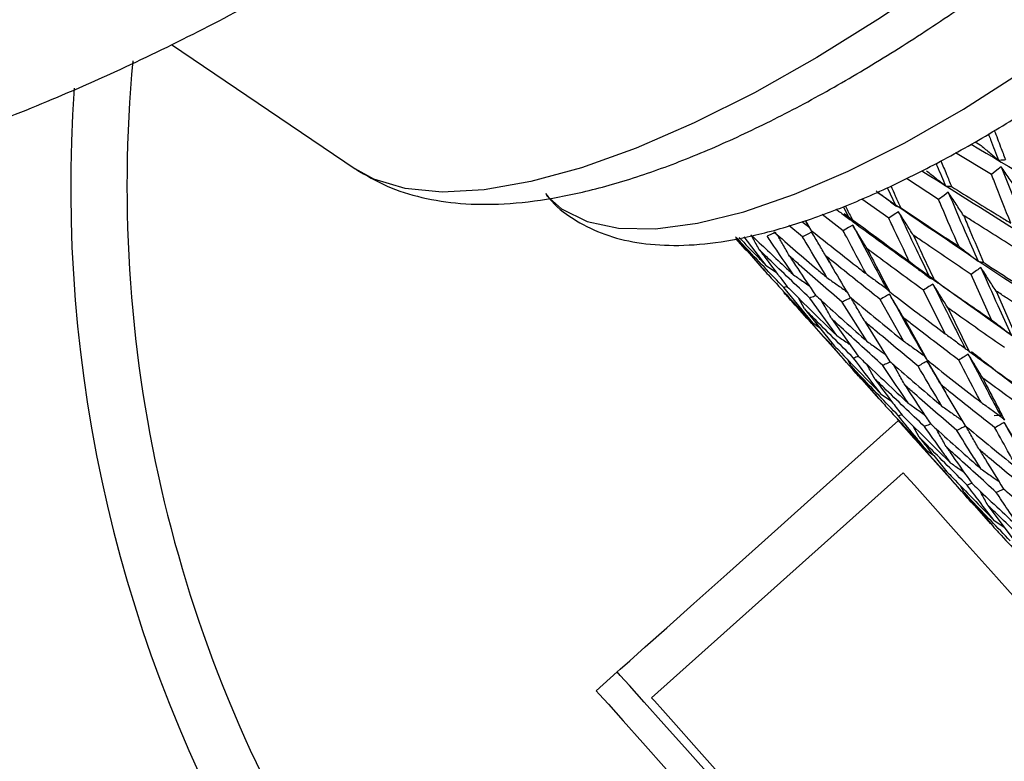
# Model space of a CAD drawing. Header units: millimetres. Extents: x 73 to 180, y 34 to 171.
# Tile 3 of 59: x 93 to 100, y 41 to 46. Entities that reach past the tile are written whole.
import ezdxf

# ---------------------------------------------------------------- set-up
doc = ezdxf.new("R2010")
doc.units = ezdxf.units.MM

msp = doc.modelspace()

# ---------------------------------------------------------------- linework, layer by layer
at = {"color": 7, "linetype": 'Continuous', "lineweight": 25}
for p, q in [((94.1496, 45.9791), (95.4548, 45.0961)), ((99.8642, 45.287), (99.8981, 45.267)), ((99.9801, 45.0553), (99.7245, 45.2101)), ((99.6032, 44.878), (99.3745, 45.027)), ((99.2382, 44.9633), (99.2985, 44.8327)), ((99.2499, 44.7437), (99.0573, 44.8796)), ((98.9247, 44.8281), (98.9719, 44.7359)), ((98.9259, 44.6546), (98.7754, 44.77)), ((98.6363, 44.6121), (98.5398, 44.6928)), ((98.6304, 44.7199), (98.6784, 44.6851)), ((98.6543, 44.7271), (98.6784, 44.6851)), ((98.6575, 44.728), (98.697, 44.6579)), ((98.1611, 44.5993), (98.2115, 44.5429)), ((98.2314, 44.5206), (98.1623, 44.5995)), ((98.3782, 44.4082), (98.2217, 44.611)), ((98.2115, 44.5429), (98.2314, 44.5206)), ((98.2314, 44.5206), (98.2467, 44.51)), ((98.3651, 44.3725), (98.2442, 44.5118)), ((98.7908, 44.4932), (98.8263, 44.4327)), ((98.3782, 44.4082), (98.4517, 44.3573)), ((99.9804, 44.0211), (99.8349, 44.3443)), ((98.5267, 44.2586), (98.5027, 44.2515)), ((98.7085, 44.0003), (98.5027, 44.2515)), ((98.5063, 44.2131), (98.4986, 44.2272)), ((98.5236, 44.1937), (99.0274, 43.63)), ((98.6512, 44.0988), (98.6074, 44.1782)), ((98.8792, 43.9107), (98.6878, 44.1762)), ((99.6505, 43.9233), (99.4956, 44.2325)), ((100.012, 44.2267), (100.1563, 43.9019)), ((99.0955, 43.8677), (98.9175, 44.1477)), ((99.3539, 43.8719), (99.1882, 44.1666)), ((99.6684, 44.108), (99.8217, 43.7972)), ((98.6512, 44.0988), (98.8546, 43.8458)), ((99.3558, 44.0352), (99.5198, 43.7387)), ((98.7085, 44.0003), (98.7577, 43.9663)), ((98.8432, 44.0305), (99.0324, 43.7632)), ((99.0793, 44.0092), (99.2553, 43.7273)), ((98.8504, 43.8512), (98.8374, 43.8481)), ((98.9819, 43.6925), (98.9551, 43.7416)), ((99.5229, 43.7277), (99.6238, 43.5556)), ((99.0485, 43.6064), (99.0646, 43.5953)), ((99.1807, 43.4599), (99.0612, 43.5977)), ((99.6235, 43.5555), (99.6547, 43.502)), ((99.1954, 43.494), (99.2684, 43.4438)), ((99.3426, 43.3461), (99.3183, 43.339)), ((99.9996, 43.3422), (100.0571, 43.3432)), ((99.3199, 43.3028), (99.3124, 43.3168)), ((99.3354, 43.2854), (99.8279, 42.7344)), ((99.4649, 43.1886), (99.4224, 43.2666)), ((99.5195, 43.0931), (99.5671, 43.0604)), ((99.3527, 42.9339), (97.5633, 41.3345)), ((99.6575, 42.9482), (99.6443, 42.9453)), ((99.7849, 42.7942), (99.7595, 42.8415)), ((99.7849, 42.7942), (99.9865, 42.5584)), ((99.8281, 42.7345), (99.8497, 42.7101)), ((99.8497, 42.7101), (99.8669, 42.6983)), ((99.9758, 42.5703), (99.8618, 42.7018)), ((99.9538, 42.7028), (100.1407, 42.4529)), ((99.9966, 42.5978), (100.0695, 42.5481)), ((97.1695, 41.3849), (97.3186, 41.5182))]:
    msp.add_line(p, q, dxfattribs=at)
at = {"color": 1, "linetype": 'Continuous', "lineweight": 25, "flags": 128}
for points in [[(100.1087, 46.8209), (99.6494, 46.482), (99.1908, 46.1697), (98.7375, 45.8869), (98.294, 45.6366), (97.8648, 45.4212), (97.4541, 45.2429), (97.0659, 45.1034), (96.7042, 45.0042), (96.3725, 44.9461), (96.0742, 44.9299), (95.8121, 44.9556), (95.589, 45.0229), (95.4548, 45.0961)], [(96.8148, 44.9051), (96.9225, 44.8102), (97.1044, 44.7202), (97.3281, 44.6729), (97.5907, 44.6689), (97.8893, 44.7082), (98.22, 44.7903), (98.5789, 44.9142), (98.9617, 45.0785), (99.3636, 45.2811), (99.7799, 45.5196), (100.2054, 45.7911)]]:
    msp.add_lwpolyline(points, dxfattribs=at)
at = {"color": 7, "linetype": 'Continuous', "lineweight": 25, "flags": 128}
for points in [[(100.0481, 45.1104), (100.0187, 45.0866), (99.9801, 45.0553)], [(99.672, 44.9288), (99.6423, 44.9068), (99.6032, 44.878)], [(99.3186, 44.7895), (99.2889, 44.7697), (99.2499, 44.7437)], [(98.9932, 44.6946), (98.9641, 44.6773), (98.9259, 44.6546)], [(98.4471, 44.6435), (98.4205, 44.632), (98.3855, 44.6169)], [(98.7012, 44.6457), (98.6731, 44.6312), (98.6363, 44.6121)], [(97.3186, 41.5182), (97.3409, 41.5381), (97.4074, 41.5976), (97.5177, 41.6961), (97.6705, 41.8327), (97.8645, 42.0061), (98.0977, 42.2145), (98.3679, 42.4561), (98.6726, 42.7284), (99.0087, 43.0288), (99.3196, 43.3067)], [(100.9521, 41.1444), (100.932, 41.1669), (100.8729, 41.2331), (100.7776, 41.3396), (100.651, 41.4813), (100.4993, 41.651), (100.3303, 41.8401), (100.1524, 42.0392), (99.9744, 42.2383), (99.8054, 42.4274), (99.6538, 42.597), (99.5272, 42.7387), (99.4319, 42.8453), (99.3728, 42.9114), (99.3527, 42.9339)], [(100.0688, 42.8187), (100.0497, 42.8105), (100.014, 42.7952)], [(99.3178, 39.2814), (99.296, 39.3059), (99.2314, 39.3781), (99.1269, 39.495), (98.9871, 39.6515), (98.818, 39.8406), (98.6271, 40.0542), (98.4227, 40.2829), (98.2137, 40.5167), (98.0093, 40.7454), (97.8184, 40.959), (97.6494, 41.1482), (97.5095, 41.3046), (97.405, 41.4215), (97.3405, 41.4938), (97.3186, 41.5182)], [(97.1695, 41.3849), (97.1913, 41.3605), (97.2559, 41.2882), (97.3604, 41.1713), (97.5002, 41.0149), (97.6693, 40.8257), (97.8602, 40.6121), (98.0646, 40.3834), (98.2736, 40.1496), (98.478, 39.9209), (98.6689, 39.7073), (98.838, 39.5182), (98.9778, 39.3617), (99.0823, 39.2448), (99.1469, 39.1726), (99.1687, 39.1481)], [(99.1626, 39.5451), (99.1426, 39.5675), (99.0834, 39.6337), (98.9882, 39.7403), (98.8615, 39.882), (98.7099, 40.0516), (98.5409, 40.2407), (98.363, 40.4398), (98.185, 40.6389), (98.016, 40.828), (97.8644, 40.9976), (97.7377, 41.1393), (97.6425, 41.2459), (97.5833, 41.3121), (97.5633, 41.3345)]]:
    msp.add_lwpolyline(points, dxfattribs=at)
at = {"color": 7, "linetype": 'Continuous', "lineweight": 25}
msp.add_arc((103.433, 44.9713), 10, 175.9975, 87.49983, dxfattribs=at)
at = {"color": 1, "linetype": 'Continuous', "lineweight": 25}
msp.add_arc((103.433, 44.9713), 9.6, 174.66388, 212.36672, dxfattribs=at)
at = {"color": 7, "linetype": 'Continuous', "lineweight": 25}
for points, knots in [([(77.1888, 52.6809), (77.2172, 52.6593), (77.3474, 52.5606), (77.6305, 52.3378), (78.0862, 51.973), (78.7157, 51.4588), (79.5645, 50.7577), (80.598, 49.9024), (81.6823, 49.0173), (82.6804, 48.2256), (83.5306, 47.5774), (84.2636, 47.045), (84.9041, 46.6061), (85.4719, 46.2424), (85.9834, 45.9394), (86.4522, 45.6855), (86.89, 45.472), (87.3202, 45.2865), (87.7511, 45.1274), (88.1894, 44.9957), (88.6302, 44.8946), (89.086, 44.8239), (89.5724, 44.7859), (90.1078, 44.7874), (90.6801, 44.8373), (91.2779, 44.9381), (91.8773, 45.0836), (92.4781, 45.2699), (93.0756, 45.4916), (93.6707, 45.7454), (94.2639, 46.0289), (94.8553, 46.3402), (95.4441, 46.6773), (96.0284, 47.0377), (96.605, 47.418), (97.1665, 47.8121), (97.6981, 48.2069), (98.1541, 48.5632), (98.553, 48.8877), (98.9364, 49.2104), (99.4023, 49.6181), (99.82, 50.0023), (100.2188, 50.3843), (100.5567, 50.7183), (100.9502, 51.1235), (101.3523, 51.5562), (101.7595, 52.016), (102.163, 52.4959), (102.5569, 52.9915), (102.9363, 53.4992), (103.2971, 54.016), (103.6361, 54.5398), (103.9504, 55.069), (104.2374, 55.603), (104.4945, 56.1417), (104.7188, 56.6855), (104.9065, 57.2339), (105.0523, 57.7815), (105.1517, 58.3177), (105.2043, 58.8305), (105.2149, 59.3132), (105.1906, 59.768), (105.1367, 60.2041), (105.0559, 60.6329), (104.9484, 61.0646), (104.813, 61.5082), (104.6469, 61.9727), (104.4455, 62.4684), (104.2021, 63.0074), (103.9079, 63.6035), (103.5521, 64.2725), (103.1215, 65.0327), (102.6005, 65.9056), (101.9728, 66.914), (101.2287, 68.0733), (100.4666, 69.2392), (99.8046, 70.2525), (99.3264, 70.9938), (99.0034, 71.5069), (98.8204, 71.8026), (98.7472, 71.9263), (98.7395, 71.9394)], [0, 0, 0, 0, 0.002261, 0.010359, 0.021368, 0.036456, 0.056983, 0.083892, 0.111956, 0.135137, 0.154435, 0.170641, 0.184405, 0.196261, 0.206648, 0.215938, 0.224452, 0.232479, 0.241047, 0.249592, 0.258394, 0.267781, 0.278162, 0.289989, 0.303708, 0.317504, 0.331569, 0.345438, 0.359094, 0.372556, 0.385854, 0.399014, 0.412054, 0.424976, 0.437756, 0.450313, 0.462397, 0.473448, 0.481245, 0.48975, 0.500031, 0.514018, 0.519782, 0.529347, 0.53931, 0.550021, 0.56122, 0.572801, 0.584678, 0.596794, 0.609108, 0.621596, 0.634244, 0.647045, 0.659997, 0.673093, 0.68629, 0.699413, 0.712002, 0.723549, 0.733842, 0.743065, 0.751555, 0.759654, 0.76768, 0.775884, 0.784503, 0.79383, 0.804175, 0.815879, 0.829334, 0.844994, 0.863387, 0.885106, 0.910707, 0.940208, 0.963395, 0.979402, 0.990784, 0.999027, 1, 1, 1, 1]), ([(95.4603, 45.0925), (95.533, 45.0496), (95.681, 44.9624), (95.9333, 44.8845), (96.2107, 44.8421), (96.5202, 44.8404), (96.8629, 44.8811), (97.2353, 44.9657), (97.6294, 45.0921), (98.0383, 45.2565), (98.4576, 45.4554), (98.8847, 45.6859), (99.3171, 45.9458), (99.752, 46.2325), (100.1862, 46.5434), (100.6164, 46.876), (101.0393, 47.2272), (101.4512, 47.5942), (101.8488, 47.9737), (102.2286, 48.3626), (102.5874, 48.7576), (102.922, 49.1556), (103.2297, 49.5538), (103.5078, 49.9493), (103.7537, 50.3399), (103.9651, 50.7237), (104.1397, 51.0998), (104.2743, 51.4678), (104.3644, 51.8271), (104.4021, 52.1585), (104.3884, 52.4559), (104.3371, 52.7135), (104.2669, 52.8663), (104.2335, 52.9389)], [0, 0, 0, 0, 0.026066, 0.053016, 0.081704, 0.112723, 0.145972, 0.180509, 0.215164, 0.249439, 0.283305, 0.316836, 0.350112, 0.3832, 0.416156, 0.44902, 0.481829, 0.514611, 0.547394, 0.580196, 0.613046, 0.645974, 0.679019, 0.712227, 0.745659, 0.779391, 0.813522, 0.848156, 0.883341, 0.918735, 0.948129, 0.975338, 1, 1, 1, 1]), ([(96.8092, 44.9205), (96.8234, 44.9015), (96.8823, 44.8225), (97.0266, 44.7208), (97.2304, 44.6213), (97.463, 44.5639), (97.7245, 44.5442), (98.0193, 44.5653), (98.3453, 44.6289), (98.696, 44.734), (99.0643, 44.8773), (99.4452, 45.0554), (99.8357, 45.2655), (100.2325, 45.5052), (100.6324, 45.7716), (101.0318, 46.0622), (101.4267, 46.3737), (101.8134, 46.703), (102.1881, 47.0467), (102.5467, 47.4014), (102.8858, 47.7633), (103.2017, 48.1291), (103.4913, 48.4951), (103.7515, 48.8583), (103.9796, 49.2157), (104.1732, 49.5648), (104.3296, 49.9038), (104.446, 50.2318), (104.5185, 50.5477), (104.54, 50.8346), (104.5139, 51.0892), (104.4451, 51.3053), (104.3599, 51.47), (104.2839, 51.5468), (104.2584, 51.5725)], [0, 0, 0, 0, 0.008694, 0.036095, 0.063512, 0.092126, 0.122879, 0.155959, 0.190539, 0.225416, 0.259976, 0.294176, 0.328082, 0.36177, 0.395301, 0.428724, 0.462076, 0.495388, 0.528685, 0.56199, 0.595323, 0.62871, 0.662184, 0.695784, 0.729561, 0.763582, 0.797935, 0.832718, 0.867986, 0.903436, 0.932985, 0.960467, 0.986737, 1, 1, 1, 1]), ([(99.9999, 45.3689), (100.0148, 45.3294), (100.041, 45.2599), (100.0674, 45.1908), (100.0788, 45.1611)], [0, 0, 0, 0, 0.56869, 1, 1, 1, 1]), ([(99.9578, 45.3435), (99.963, 45.3299), (99.9869, 45.2675), (100.011, 45.2055), (100.0299, 45.1571)], [0, 0, 0, 0, 0.218151, 1, 1, 1, 1]), ([(99.8351, 45.2696), (100.4054, 44.9339), (101.5987, 44.2314), (103.2936, 43.3697), (104.8538, 42.6555), (105.7767, 42.3039), (106.2182, 42.1357)], [0, 0, 0, 0, 0.2741069, 0.5735615, 0.7959826, 1, 1, 1, 1]), ([(99.8981, 45.267), (99.9194, 45.2493), (99.9634, 45.2129), (100.0073, 45.1761), (100.0299, 45.1571)], [0, 0, 0, 0, 0.485044, 1, 1, 1, 1]), ([(99.6197, 45.1537), (99.633, 45.1211), (99.658, 45.0596), (99.6833, 44.9985), (99.6952, 44.9698)], [0, 0, 0, 0, 0.529973, 1, 1, 1, 1]), ([(100.0299, 45.1571), (100.0359, 45.1576), (100.0522, 45.1589), (100.0685, 45.1602), (100.0788, 45.1611)], [0, 0, 0, 0, 0.36573, 1, 1, 1, 1]), ([(99.5173, 45.0818), (99.5393, 45.0645), (99.5846, 45.0287), (99.6297, 44.9925), (99.653, 44.9738)], [0, 0, 0, 0, 0.485042, 1, 1, 1, 1]), ([(99.5854, 45.1352), (99.5883, 45.1282), (99.6107, 45.0741), (99.6333, 45.0205), (99.653, 44.9738)], [0, 0, 0, 0, 0.130031, 1, 1, 1, 1]), ([(100.1611, 44.9475), (100.1428, 44.9741), (100.1052, 45.0285), (100.0674, 45.0827), (100.0481, 45.1104)], [0, 0, 0, 0, 0.487923, 1, 1, 1, 1]), ([(100.0481, 45.1104), (100.0856, 45.0148), (100.1528, 44.8439), (100.2208, 44.675), (100.2507, 44.6006)], [0, 0, 0, 0, 0.55919, 1, 1, 1, 1]), ([(99.4856, 45.0816), (100.0399, 44.7315), (101.2076, 43.9939), (102.8861, 43.0893), (104.4481, 42.3373), (105.381, 41.9683), (105.8273, 41.7918)], [0, 0, 0, 0, 0.271525, 0.572045, 0.795257, 1, 1, 1, 1]), ([(100.1166, 44.7094), (100.0779, 44.807), (100.0322, 44.9219), (99.987, 45.0378), (99.9801, 45.0553)], [0, 0, 0, 0, 0.849215, 1, 1, 1, 1]), ([(99.2638, 44.9753), (99.2744, 44.9513), (99.2975, 44.8996), (99.3208, 44.8483), (99.3333, 44.8207)], [0, 0, 0, 0, 0.462645, 1, 1, 1, 1]), ([(99.653, 44.9738), (99.6582, 44.9733), (99.6722, 44.972), (99.6863, 44.9707), (99.6952, 44.9698)], [0, 0, 0, 0, 0.3657194, 1, 1, 1, 1]), ([(99.6952, 44.9698), (99.8103, 44.8982), (99.9505, 44.8108), (100.0914, 44.7248), (100.1166, 44.7094)], [0, 0, 0, 0, 0.820633, 1, 1, 1, 1]), ([(99.1592, 44.9393), (99.1817, 44.9221), (99.2282, 44.8868), (99.2746, 44.8511), (99.2985, 44.8327)], [0, 0, 0, 0, 0.485039, 1, 1, 1, 1]), ([(99.166, 44.9296), (99.6994, 44.566), (100.8337, 43.7929), (102.4847, 42.8421), (104.0398, 42.0462), (104.9771, 41.6554), (105.4255, 41.4684)], [0, 0, 0, 0, 0.268035, 0.569994, 0.794276, 1, 1, 1, 1]), ([(99.7464, 44.5452), (99.7057, 44.6391), (99.6578, 44.7496), (99.6104, 44.8612), (99.6032, 44.878)], [0, 0, 0, 0, 0.849216, 1, 1, 1, 1]), ([(99.7811, 44.764), (99.7634, 44.7909), (99.7272, 44.8459), (99.6907, 44.9007), (99.672, 44.9288)], [0, 0, 0, 0, 0.4879257, 1, 1, 1, 1]), ([(99.672, 44.9288), (99.7113, 44.8367), (99.7815, 44.672), (99.8528, 44.5096), (99.8843, 44.438)], [0, 0, 0, 0, 0.559189, 1, 1, 1, 1]), ([(98.8742, 44.8084), (98.8823, 44.8025), (98.9149, 44.7785), (98.9474, 44.7542), (98.9719, 44.7359)], [0, 0, 0, 0, 0.24849, 1, 1, 1, 1]), ([(98.9399, 44.834), (98.9462, 44.8211), (98.9657, 44.7817), (98.9855, 44.7426), (98.9988, 44.7162)], [0, 0, 0, 0, 0.325705, 1, 1, 1, 1]), ([(99.2985, 44.8327), (99.3027, 44.8312), (99.3143, 44.8272), (99.3259, 44.8233), (99.3333, 44.8207)], [0, 0, 0, 0, 0.365731, 1, 1, 1, 1]), ([(99.3333, 44.8207), (99.446, 44.7449), (99.5834, 44.6525), (99.7216, 44.5615), (99.7464, 44.5452)], [0, 0, 0, 0, 0.820633, 1, 1, 1, 1]), ([(98.9332, 44.7772), (99.4241, 44.4146), (100.5008, 43.6196), (102.0957, 42.6321), (103.6352, 41.7869), (104.5714, 41.37), (105.0193, 41.1706)], [0, 0, 0, 0, 0.256953, 0.563484, 0.791161, 1, 1, 1, 1]), ([(98.9719, 44.7359), (98.9752, 44.7335), (98.9842, 44.7269), (98.9931, 44.7204), (98.9988, 44.7162)], [0, 0, 0, 0, 0.365719, 1, 1, 1, 1]), ([(99.4017, 44.4248), (99.3585, 44.5147), (99.3077, 44.6206), (99.2575, 44.7276), (99.2499, 44.7437)], [0, 0, 0, 0, 0.849212, 1, 1, 1, 1]), ([(99.424, 44.6232), (99.4069, 44.6503), (99.3719, 44.7059), (99.3366, 44.7612), (99.3186, 44.7895)], [0, 0, 0, 0, 0.487924, 1, 1, 1, 1]), ([(99.3186, 44.7895), (99.36, 44.7011), (99.4342, 44.5431), (99.5098, 44.3874), (99.5431, 44.3188)], [0, 0, 0, 0, 0.55919, 1, 1, 1, 1]), ([(100.2007, 44.5004), (100.0867, 44.5714), (99.9465, 44.6587), (99.8071, 44.7474), (99.7811, 44.764)], [0, 0, 0, 0, 0.813323, 1, 1, 1, 1]), ([(99.7811, 44.764), (99.7962, 44.7283), (99.8434, 44.6162), (99.8912, 44.5051), (99.9238, 44.4293)], [0, 0, 0, 0, 0.318292, 1, 1, 1, 1]), ([(98.6784, 44.6851), (98.6807, 44.6818), (98.6869, 44.6727), (98.6931, 44.6636), (98.697, 44.6579)], [0, 0, 0, 0, 0.3657203, 1, 1, 1, 1]), ([(99.0952, 44.5272), (99.0787, 44.5545), (99.0449, 44.6105), (99.0107, 44.6661), (98.9932, 44.6946)], [0, 0, 0, 0, 0.487923, 1, 1, 1, 1]), ([(98.9932, 44.6946), (99.0374, 44.6101), (99.1163, 44.459), (99.1969, 44.3104), (99.2324, 44.2448)], [0, 0, 0, 0, 0.55919, 1, 1, 1, 1]), ([(98.9988, 44.7162), (99.1087, 44.636), (99.2426, 44.5383), (99.3775, 44.4421), (99.4017, 44.4248)], [0, 0, 0, 0, 0.820634, 1, 1, 1, 1]), ([(98.5027, 44.2515), (98.4093, 44.3487), (98.2946, 44.4683), (98.1813, 44.5893), (98.1602, 44.6119)], [0, 0, 0, 0, 0.813325, 1, 1, 1, 1]), ([(98.1602, 44.6119), (98.1826, 44.5853), (98.2531, 44.5017), (98.3247, 44.4192), (98.3736, 44.363)], [0, 0, 0, 0, 0.318292, 1, 1, 1, 1]), ([(98.1856, 44.6068), (98.2288, 44.5617), (98.2927, 44.4952), (98.3574, 44.4294), (98.3782, 44.4082)], [0, 0, 0, 0, 0.677645, 1, 1, 1, 1]), ([(98.2698, 44.6263), (98.3485, 44.5514), (98.4488, 44.4561), (98.5502, 44.3619), (98.572, 44.3417)], [0, 0, 0, 0, 0.785104, 1, 1, 1, 1]), ([(98.3289, 44.5204), (98.3137, 44.5477), (98.2951, 44.5813), (98.2763, 44.6147), (98.2728, 44.6209)], [0, 0, 0, 0, 0.8148488, 1, 1, 1, 1]), ([(98.572, 44.3417), (98.5189, 44.4192), (98.4564, 44.5105), (98.3948, 44.6029), (98.3855, 44.6169)], [0, 0, 0, 0, 0.849213, 1, 1, 1, 1]), ([(98.4327, 44.6467), (98.5354, 44.5575), (98.6606, 44.4487), (98.7871, 44.3415), (98.8098, 44.3222)], [0, 0, 0, 0, 0.820634, 1, 1, 1, 1]), ([(98.5434, 44.4754), (98.5278, 44.5028), (98.4994, 44.5529), (98.4707, 44.6026), (98.4577, 44.6251)], [0, 0, 0, 0, 0.548098, 1, 1, 1, 1]), ([(98.8098, 44.3222), (98.7604, 44.4039), (98.7022, 44.5001), (98.6449, 44.5974), (98.6363, 44.6121)], [0, 0, 0, 0, 0.849214, 1, 1, 1, 1]), ([(98.697, 44.6579), (98.8036, 44.5732), (98.9334, 44.47), (99.0643, 44.3683), (99.0878, 44.3501)], [0, 0, 0, 0, 0.820633, 1, 1, 1, 1]), ([(98.8002, 44.4777), (98.7842, 44.5051), (98.7514, 44.5613), (98.7182, 44.6171), (98.7012, 44.6457)], [0, 0, 0, 0, 0.4879244, 1, 1, 1, 1]), ([(99.0878, 44.3501), (99.0417, 44.4359), (98.9875, 44.537), (98.934, 44.6392), (98.9259, 44.6546)], [0, 0, 0, 0, 0.849214, 1, 1, 1, 1]), ([(99.8349, 44.3443), (99.7232, 44.4195), (99.5859, 44.5118), (99.4494, 44.6056), (99.424, 44.6232)], [0, 0, 0, 0, 0.813324, 1, 1, 1, 1]), ([(99.424, 44.6232), (99.4399, 44.5889), (99.4898, 44.4813), (99.5404, 44.3748), (99.5748, 44.3022)], [0, 0, 0, 0, 0.318293, 1, 1, 1, 1]), ([(99.4956, 44.2325), (99.3867, 44.3119), (99.2528, 44.4096), (99.12, 44.5087), (99.0952, 44.5272)], [0, 0, 0, 0, 0.813323, 1, 1, 1, 1]), ([(99.0952, 44.5272), (99.1122, 44.4945), (99.1653, 44.3916), (99.2193, 44.2899), (99.256, 44.2205)], [0, 0, 0, 0, 0.318291, 1, 1, 1, 1]), ([(99.7464, 44.5452), (99.7688, 44.5279), (99.8148, 44.4924), (99.8607, 44.4565), (99.8843, 44.438)], [0, 0, 0, 0, 0.486004, 1, 1, 1, 1]), ([(98.6878, 44.1762), (98.59, 44.269), (98.4698, 44.3832), (98.3511, 44.4988), (98.3289, 44.5204)], [0, 0, 0, 0, 0.813324, 1, 1, 1, 1]), ([(98.3289, 44.5204), (98.3498, 44.4923), (98.4154, 44.404), (98.4821, 44.3168), (98.5276, 44.2574)], [0, 0, 0, 0, 0.318293, 1, 1, 1, 1]), ([(98.9175, 44.1477), (98.8156, 44.2361), (98.6904, 44.3447), (98.5665, 44.4549), (98.5434, 44.4754)], [0, 0, 0, 0, 0.813324, 1, 1, 1, 1]), ([(98.5434, 44.4754), (98.5628, 44.4458), (98.6239, 44.3526), (98.6859, 44.2607), (98.7282, 44.198)], [0, 0, 0, 0, 0.31829, 1, 1, 1, 1]), ([(99.1882, 44.1666), (99.0826, 44.2505), (98.9528, 44.3536), (98.8242, 44.4582), (98.8002, 44.4777)], [0, 0, 0, 0, 0.813324, 1, 1, 1, 1]), ([(98.8002, 44.4777), (98.8183, 44.4465), (98.8752, 44.3485), (98.9329, 44.2516), (98.9723, 44.1856)], [0, 0, 0, 0, 0.318292, 1, 1, 1, 1]), ([(99.4017, 44.4248), (99.4246, 44.4077), (99.4719, 44.3726), (99.5189, 44.3371), (99.5431, 44.3188)], [0, 0, 0, 0, 0.486008, 1, 1, 1, 1]), ([(99.9039, 44.3937), (99.894, 44.3867), (99.871, 44.3702), (99.848, 44.3537), (99.8349, 44.3443)], [0, 0, 0, 0, 0.428739, 1, 1, 1, 1]), ([(99.8843, 44.438), (99.8891, 44.437), (99.9023, 44.434), (99.9154, 44.4312), (99.9238, 44.4293)], [0, 0, 0, 0, 0.362371, 1, 1, 1, 1]), ([(100.012, 44.2267), (99.9944, 44.2541), (99.9585, 44.3099), (99.9223, 44.3655), (99.9039, 44.3937)], [0, 0, 0, 0, 0.491193, 1, 1, 1, 1]), ([(99.9039, 44.3937), (99.944, 44.3037), (100.0155, 44.143), (100.0883, 43.9845), (100.1203, 43.9147)], [0, 0, 0, 0, 0.559834, 1, 1, 1, 1]), ([(99.9238, 44.4293), (99.9404, 44.4186), (100.0782, 44.3292), (100.2167, 44.2412), (100.3386, 44.1638)], [0, 0, 0, 0, 0.1204142, 1, 1, 1, 1]), ([(98.3736, 44.363), (98.3869, 44.3484), (98.4976, 44.2266), (98.6098, 44.1062), (98.7085, 44.0003)], [0, 0, 0, 0, 0.1204136, 1, 1, 1, 1]), ([(98.572, 44.3417), (98.5964, 44.3248), (98.6341, 44.2986), (98.6716, 44.2721), (98.6849, 44.2627)], [0, 0, 0, 0, 0.645743, 1, 1, 1, 1]), ([(98.8098, 44.3222), (98.8338, 44.3053), (98.8809, 44.2721), (98.9278, 44.2384), (98.9508, 44.2219)], [0, 0, 0, 0, 0.508131, 1, 1, 1, 1]), ([(99.0878, 44.3501), (99.1113, 44.3331), (99.1596, 44.2983), (99.2077, 44.263), (99.2324, 44.2448)], [0, 0, 0, 0, 0.486009, 1, 1, 1, 1]), ([(99.5431, 44.3188), (99.5469, 44.3168), (99.5575, 44.3112), (99.5681, 44.3057), (99.5748, 44.3022)], [0, 0, 0, 0, 0.36236, 1, 1, 1, 1]), ([(98.5276, 44.2574), (98.5416, 44.2434), (98.6579, 44.1269), (98.7756, 44.0119), (98.8792, 43.9107)], [0, 0, 0, 0, 0.120413, 1, 1, 1, 1]), ([(99.2324, 44.2448), (99.2353, 44.2419), (99.2432, 44.2338), (99.251, 44.2257), (99.256, 44.2205)], [0, 0, 0, 0, 0.362374, 1, 1, 1, 1]), ([(99.5638, 44.2764), (99.5541, 44.2701), (99.5313, 44.2555), (99.5086, 44.2408), (99.4956, 44.2325)], [0, 0, 0, 0, 0.428732, 1, 1, 1, 1]), ([(99.6684, 44.108), (99.6513, 44.1357), (99.6167, 44.192), (99.5816, 44.2479), (99.5638, 44.2764)], [0, 0, 0, 0, 0.491194, 1, 1, 1, 1]), ([(99.5638, 44.2764), (99.6063, 44.1902), (99.6823, 44.0362), (99.7596, 43.8847), (99.7937, 43.8179)], [0, 0, 0, 0, 0.559833, 1, 1, 1, 1]), ([(99.5748, 44.3022), (99.5911, 44.2908), (99.7257, 44.1962), (99.8612, 44.1031), (99.9804, 44.0211)], [0, 0, 0, 0, 0.120413, 1, 1, 1, 1]), ([(98.8374, 43.8481), (98.7468, 43.947), (98.6359, 44.0681), (98.5264, 44.1906), (98.5063, 44.2131)], [0, 0, 0, 0, 0.816403, 1, 1, 1, 1]), ([(98.7325, 44.194), (98.729, 44.1926), (98.714, 44.1866), (98.6991, 44.1807), (98.6878, 44.1762)], [0, 0, 0, 0, 0.239878, 1, 1, 1, 1]), ([(98.7282, 44.198), (98.7429, 44.1846), (98.8644, 44.0736), (98.9874, 43.964), (99.0955, 43.8677)], [0, 0, 0, 0, 0.120414, 1, 1, 1, 1]), ([(98.9809, 44.1787), (98.9719, 44.1743), (98.9507, 44.1639), (98.9296, 44.1536), (98.9175, 44.1477)], [0, 0, 0, 0, 0.428741, 1, 1, 1, 1]), ([(98.9723, 44.1856), (98.9875, 44.1729), (99.114, 44.0674), (99.2416, 43.9634), (99.3539, 43.8719)], [0, 0, 0, 0, 0.120415, 1, 1, 1, 1]), ([(99.0793, 44.0092), (99.0633, 44.037), (99.0308, 44.0937), (98.9977, 44.1501), (98.9809, 44.1787)], [0, 0, 0, 0, 0.491194, 1, 1, 1, 1]), ([(99.2546, 44.2043), (99.2451, 44.1989), (99.2229, 44.1864), (99.2008, 44.1738), (99.1882, 44.1666)], [0, 0, 0, 0, 0.428736, 1, 1, 1, 1]), ([(99.3558, 44.0352), (99.3393, 44.0629), (99.3058, 44.1195), (99.2718, 44.1757), (99.2546, 44.2043)], [0, 0, 0, 0, 0.491192, 1, 1, 1, 1]), ([(99.2546, 44.2043), (99.2999, 44.1221), (99.381, 43.9751), (99.4637, 43.8306), (99.5002, 43.767)], [0, 0, 0, 0, 0.559834, 1, 1, 1, 1]), ([(99.256, 44.2205), (99.2718, 44.2085), (99.4026, 44.1085), (99.5345, 44.01), (99.6505, 43.9233)], [0, 0, 0, 0, 0.120415, 1, 1, 1, 1]), ([(100.4244, 43.9586), (100.3119, 44.0311), (100.1741, 44.1199), (100.0371, 44.2101), (100.012, 44.2267)], [0, 0, 0, 0, 0.816404, 1, 1, 1, 1]), ([(98.8432, 44.0305), (98.8276, 44.0584), (98.8035, 44.1015), (98.779, 44.1443), (98.7703, 44.1595)], [0, 0, 0, 0, 0.6454058, 1, 1, 1, 1]), ([(100.0711, 43.8244), (99.9612, 43.9011), (99.8265, 43.9951), (99.6929, 44.0905), (99.6684, 44.108)], [0, 0, 0, 0, 0.8164037, 1, 1, 1, 1]), ([(98.999, 43.7497), (98.9039, 43.8443), (98.7874, 43.9601), (98.6723, 44.0773), (98.6512, 44.0988)], [0, 0, 0, 0, 0.816403, 1, 1, 1, 1]), ([(99.7472, 43.7354), (99.6403, 43.8165), (99.5094, 43.9158), (99.3796, 44.0166), (99.3558, 44.0352)], [0, 0, 0, 0, 0.816404, 1, 1, 1, 1]), ([(99.2068, 43.6977), (99.1074, 43.7878), (98.9857, 43.8982), (98.8653, 44.01), (98.8432, 44.0305)], [0, 0, 0, 0, 0.816404, 1, 1, 1, 1]), ([(99.4575, 43.6929), (99.3542, 43.7785), (99.2276, 43.8833), (99.1023, 43.9897), (99.0793, 44.0092)], [0, 0, 0, 0, 0.816403, 1, 1, 1, 1]), ([(99.9804, 44.0211), (100.0033, 44.0039), (100.05, 43.9686), (100.0965, 43.933), (100.1203, 43.9147)], [0, 0, 0, 0, 0.489537, 1, 1, 1, 1]), ([(98.8792, 43.9107), (98.904, 43.8937), (98.936, 43.8716), (98.9679, 43.8492), (98.9752, 43.8441)], [0, 0, 0, 0, 0.771773, 1, 1, 1, 1]), ([(99.6505, 43.9233), (99.6739, 43.9063), (99.7217, 43.8714), (99.7694, 43.836), (99.7937, 43.8179)], [0, 0, 0, 0, 0.489539, 1, 1, 1, 1]), ([(99.0485, 43.6064), (99.0377, 43.6186), (98.9666, 43.6984), (98.8967, 43.7794), (98.8374, 43.8481)], [0, 0, 0, 0, 0.15262, 1, 1, 1, 1]), ([(98.8546, 43.8458), (98.8676, 43.8322), (98.9803, 43.7141), (99.0944, 43.5973), (99.1954, 43.494)], [0, 0, 0, 0, 0.115265, 1, 1, 1, 1]), ([(99.0955, 43.8677), (99.1198, 43.8507), (99.1629, 43.8207), (99.2056, 43.7903), (99.2242, 43.7771)], [0, 0, 0, 0, 0.5665075, 1, 1, 1, 1]), ([(99.3539, 43.8719), (99.3778, 43.8549), (99.4267, 43.8202), (99.4753, 43.785), (99.5002, 43.767)], [0, 0, 0, 0, 0.489538, 1, 1, 1, 1]), ([(99.0338, 43.7619), (99.0332, 43.7617), (99.0216, 43.7576), (99.01, 43.7536), (98.999, 43.7497)], [0, 0, 0, 0, 0.04982, 1, 1, 1, 1]), ([(99.0324, 43.7632), (99.046, 43.7502), (99.1641, 43.6374), (99.2836, 43.5261), (99.3893, 43.4276)], [0, 0, 0, 0, 0.115264, 1, 1, 1, 1]), ([(99.5002, 43.767), (99.5025, 43.7636), (99.5091, 43.7542), (99.5156, 43.7447), (99.5198, 43.7387)], [0, 0, 0, 0, 0.360185, 1, 1, 1, 1]), ([(99.8149, 43.7766), (99.8053, 43.7708), (99.7827, 43.757), (99.7601, 43.7433), (99.7472, 43.7354)], [0, 0, 0, 0, 0.4262302, 1, 1, 1, 1]), ([(99.7937, 43.8179), (99.797, 43.8154), (99.8064, 43.8085), (99.8157, 43.8016), (99.8217, 43.7972)], [0, 0, 0, 0, 0.360187, 1, 1, 1, 1]), ([(99.9172, 43.6081), (99.9005, 43.636), (99.8666, 43.6923), (99.8322, 43.7483), (99.8149, 43.7766)], [0, 0, 0, 0, 0.494891, 1, 1, 1, 1]), ([(99.8149, 43.7766), (99.8583, 43.6929), (99.9358, 43.5434), (100.0146, 43.3964), (100.0493, 43.3318)], [0, 0, 0, 0, 0.56046, 1, 1, 1, 1]), ([(99.8217, 43.7972), (99.8369, 43.7861), (99.9687, 43.6897), (100.1016, 43.5948), (100.2191, 43.5109)], [0, 0, 0, 0, 0.115265, 1, 1, 1, 1]), ([(99.8367, 43.797), (99.9196, 43.7317), (100.5742, 43.2155), (101.7277, 42.466), (103.2402, 41.5626), (104.1701, 41.1165), (104.615, 40.9031)], [0, 0, 0, 0, 0.056408, 0.445671, 0.734797, 1, 1, 1, 1]), ([(99.3183, 43.339), (99.226, 43.4351), (99.1133, 43.5523), (99.002, 43.671), (98.9819, 43.6925)], [0, 0, 0, 0, 0.819303, 1, 1, 1, 1]), ([(98.9819, 43.6925), (99.0276, 43.6385), (99.0965, 43.557), (99.1664, 43.4767), (99.19, 43.4496)], [0, 0, 0, 0, 0.662031, 1, 1, 1, 1]), ([(99.1954, 43.494), (99.1853, 43.5069), (99.1192, 43.5914), (99.0542, 43.6771), (98.999, 43.7497)], [0, 0, 0, 0, 0.1526182, 1, 1, 1, 1]), ([(99.1507, 43.601), (99.1354, 43.629), (99.116, 43.6642), (99.0963, 43.6992), (99.0922, 43.7064)], [0, 0, 0, 0, 0.794078, 1, 1, 1, 1]), ([(99.2613, 43.7221), (99.255, 43.7193), (99.2368, 43.7111), (99.2187, 43.703), (99.2068, 43.6977)], [0, 0, 0, 0, 0.347485, 1, 1, 1, 1]), ([(99.3893, 43.4276), (99.3799, 43.4412), (99.3185, 43.5306), (99.2581, 43.621), (99.2068, 43.6977)], [0, 0, 0, 0, 0.152621, 1, 1, 1, 1]), ([(99.2553, 43.7273), (99.2695, 43.7149), (99.3926, 43.6076), (99.517, 43.5018), (99.6271, 43.4082)], [0, 0, 0, 0, 0.115264, 1, 1, 1, 1]), ([(99.3653, 43.5562), (99.3495, 43.5842), (99.3213, 43.6342), (99.2927, 43.6839), (99.2801, 43.7057)], [0, 0, 0, 0, 0.5602045, 1, 1, 1, 1]), ([(99.5229, 43.7277), (99.5136, 43.7227), (99.4918, 43.7111), (99.47, 43.6996), (99.4575, 43.6929)], [0, 0, 0, 0, 0.426226, 1, 1, 1, 1]), ([(99.6271, 43.4082), (99.6184, 43.4226), (99.5614, 43.5168), (99.5052, 43.6121), (99.4575, 43.6929)], [0, 0, 0, 0, 0.152621, 1, 1, 1, 1]), ([(99.5198, 43.7387), (99.5345, 43.727), (99.6622, 43.6252), (99.7911, 43.5249), (99.9052, 43.4361)], [0, 0, 0, 0, 0.115263, 1, 1, 1, 1]), ([(99.6221, 43.5585), (99.6059, 43.5865), (99.573, 43.6431), (99.5397, 43.6993), (99.5229, 43.7277)], [0, 0, 0, 0, 0.494891, 1, 1, 1, 1]), ([(99.9052, 43.4361), (99.8971, 43.4512), (99.844, 43.5503), (99.7916, 43.6505), (99.7472, 43.7354)], [0, 0, 0, 0, 0.152618, 1, 1, 1, 1]), ([(99.5034, 43.2637), (99.4066, 43.3553), (99.2885, 43.4672), (99.1718, 43.5806), (99.1507, 43.601)], [0, 0, 0, 0, 0.819302, 1, 1, 1, 1]), ([(99.1507, 43.601), (99.1932, 43.544), (99.2572, 43.4578), (99.3222, 43.3728), (99.3442, 43.3441)], [0, 0, 0, 0, 0.662031, 1, 1, 1, 1]), ([(99.7332, 43.2353), (99.6323, 43.3224), (99.5091, 43.4288), (99.3873, 43.5367), (99.3653, 43.5562)], [0, 0, 0, 0, 0.819301, 1, 1, 1, 1]), ([(99.3653, 43.5562), (99.4047, 43.4959), (99.4642, 43.4049), (99.5245, 43.3151), (99.5449, 43.2847)], [0, 0, 0, 0, 0.662033, 1, 1, 1, 1]), ([(100.0039, 43.2542), (99.8992, 43.3368), (99.7715, 43.4376), (99.645, 43.54), (99.6221, 43.5585)], [0, 0, 0, 0, 0.819301, 1, 1, 1, 1]), ([(99.6221, 43.5585), (99.6588, 43.495), (99.7141, 43.3992), (99.7702, 43.3045), (99.7891, 43.2725)], [0, 0, 0, 0, 0.662034, 1, 1, 1, 1]), ([(100.3113, 43.3201), (100.2033, 43.3982), (100.0715, 43.4936), (99.9409, 43.5906), (99.9172, 43.6081)], [0, 0, 0, 0, 0.819303, 1, 1, 1, 1]), ([(99.9172, 43.6081), (99.9514, 43.5414), (100.003, 43.4407), (100.0552, 43.3412), (100.0729, 43.3075)], [0, 0, 0, 0, 0.662031, 1, 1, 1, 1]), ([(99.19, 43.4496), (99.2024, 43.4359), (99.3113, 43.3162), (99.4217, 43.1979), (99.5195, 43.0931)], [0, 0, 0, 0, 0.114176, 1, 1, 1, 1]), ([(99.3893, 43.4276), (99.4139, 43.4106), (99.4514, 43.3847), (99.4888, 43.3584), (99.5016, 43.3494)], [0, 0, 0, 0, 0.656505, 1, 1, 1, 1]), ([(99.6271, 43.4082), (99.6514, 43.3912), (99.6983, 43.3583), (99.7451, 43.3249), (99.7677, 43.3087)], [0, 0, 0, 0, 0.515634, 1, 1, 1, 1]), ([(99.9052, 43.4361), (99.9289, 43.4191), (99.9771, 43.3846), (100.025, 43.3496), (100.0493, 43.3318)], [0, 0, 0, 0, 0.493263, 1, 1, 1, 1]), ([(99.5195, 43.0931), (99.4955, 43.1219), (99.4279, 43.2032), (99.3613, 43.2857), (99.3183, 43.339)], [0, 0, 0, 0, 0.353989, 1, 1, 1, 1]), ([(99.3442, 43.3441), (99.3572, 43.331), (99.4717, 43.2166), (99.5875, 43.1036), (99.6902, 43.0036)], [0, 0, 0, 0, 0.114178, 1, 1, 1, 1]), ([(100.0493, 43.3318), (100.0521, 43.3289), (100.06, 43.3208), (100.0679, 43.3127), (100.0729, 43.3075)], [0, 0, 0, 0, 0.360188, 1, 1, 1, 1]), ([(99.6443, 42.9453), (99.5548, 43.043), (99.4461, 43.1616), (99.3389, 43.2816), (99.3199, 43.3028)], [0, 0, 0, 0, 0.823376, 1, 1, 1, 1]), ([(99.5485, 43.2815), (99.5449, 43.2801), (99.5299, 43.2742), (99.5149, 43.2682), (99.5034, 43.2637)], [0, 0, 0, 0, 0.234706, 1, 1, 1, 1]), ([(99.6902, 43.0036), (99.668, 43.034), (99.6052, 43.1201), (99.5434, 43.2073), (99.5034, 43.2637)], [0, 0, 0, 0, 0.353989, 1, 1, 1, 1]), ([(99.5449, 43.2847), (99.5586, 43.2723), (99.6782, 43.1633), (99.7993, 43.0558), (99.9065, 42.9606)], [0, 0, 0, 0, 0.114176, 1, 1, 1, 1]), ([(99.7972, 43.2663), (99.7881, 43.2619), (99.7668, 43.2515), (99.7454, 43.2412), (99.7332, 43.2353)], [0, 0, 0, 0, 0.426196, 1, 1, 1, 1]), ([(99.7891, 43.2725), (99.8033, 43.2607), (99.9278, 43.1572), (100.0536, 43.0552), (100.165, 42.9649)], [0, 0, 0, 0, 0.114178, 1, 1, 1, 1]), ([(99.8931, 43.0991), (99.8774, 43.1269), (99.8456, 43.1828), (99.8134, 43.2383), (99.7972, 43.2663)], [0, 0, 0, 0, 0.496933, 1, 1, 1, 1]), ([(100.0708, 43.292), (100.0613, 43.2866), (100.039, 43.274), (100.0167, 43.2614), (100.0039, 43.2542)], [0, 0, 0, 0, 0.4262003, 1, 1, 1, 1]), ([(100.1697, 43.1251), (100.1534, 43.1529), (100.1207, 43.2087), (100.0875, 43.2641), (100.0708, 43.292)], [0, 0, 0, 0, 0.496931, 1, 1, 1, 1]), ([(100.0708, 43.292), (100.115, 43.2109), (100.1937, 43.0665), (100.2738, 42.9246), (100.309, 42.8624)], [0, 0, 0, 0, 0.561081, 1, 1, 1, 1]), ([(99.657, 43.1204), (99.6416, 43.1481), (99.6182, 43.1905), (99.5944, 43.2326), (99.5862, 43.2472)], [0, 0, 0, 0, 0.6551507, 1, 1, 1, 1]), ([(99.9065, 42.9606), (99.8859, 42.9928), (99.8277, 43.0837), (99.7703, 43.1758), (99.7332, 43.2353)], [0, 0, 0, 0, 0.35399, 1, 1, 1, 1]), ([(100.165, 42.9649), (100.1459, 42.9988), (100.0918, 43.0946), (100.0384, 43.1915), (100.0039, 43.2542)], [0, 0, 0, 0, 0.353991, 1, 1, 1, 1]), ([(99.8061, 42.847), (99.712, 42.9403), (99.5977, 43.0536), (99.4848, 43.1683), (99.4649, 43.1886)], [0, 0, 0, 0, 0.823375, 1, 1, 1, 1]), ([(99.4649, 43.1886), (99.4814, 43.1676), (99.5468, 43.0846), (99.6131, 43.003), (99.6625, 42.942)], [0, 0, 0, 0, 0.253771, 1, 1, 1, 1]), ([(100.014, 42.7952), (99.9156, 42.8839), (99.796, 42.9917), (99.6778, 43.1011), (99.657, 43.1204)], [0, 0, 0, 0, 0.823375, 1, 1, 1, 1]), ([(99.657, 43.1204), (99.6723, 43.0981), (99.733, 43.0104), (99.7945, 42.9239), (99.8403, 42.8594)], [0, 0, 0, 0, 0.25377, 1, 1, 1, 1]), ([(100.2648, 42.7905), (100.1624, 42.8747), (100.038, 42.9769), (99.9149, 43.0808), (99.8931, 43.0991)], [0, 0, 0, 0, 0.8233748, 1, 1, 1, 1]), ([(99.8931, 43.0991), (99.9074, 43.0756), (99.9637, 42.983), (100.0207, 42.8917), (100.0632, 42.8235)], [0, 0, 0, 0, 0.253773, 1, 1, 1, 1]), ([(99.6902, 43.0036), (99.7148, 42.9867), (99.7463, 42.9652), (99.7776, 42.9434), (99.7844, 42.9386)], [0, 0, 0, 0, 0.782891, 1, 1, 1, 1]), ([(99.8497, 42.7101), (99.8125, 42.752), (99.7436, 42.8298), (99.6756, 42.9089), (99.6443, 42.9453)], [0, 0, 0, 0, 0.539522, 1, 1, 1, 1]), ([(99.6625, 42.942), (99.6759, 42.928), (99.7863, 42.8123), (99.8982, 42.6981), (99.9966, 42.5978)], [0, 0, 0, 0, 0.121148, 1, 1, 1, 1]), ([(99.9065, 42.9606), (99.9308, 42.9438), (99.9731, 42.9145), (100.0151, 42.8849), (100.0331, 42.8722)], [0, 0, 0, 0, 0.573647, 1, 1, 1, 1]), ([(99.8411, 42.8587), (99.8405, 42.8585), (99.8288, 42.8546), (99.8172, 42.8507), (99.8061, 42.847)], [0, 0, 0, 0, 0.050509, 1, 1, 1, 1]), ([(99.9966, 42.5978), (99.9621, 42.6423), (99.8982, 42.7247), (99.8351, 42.8085), (99.8061, 42.847)], [0, 0, 0, 0, 0.539523, 1, 1, 1, 1]), ([(99.8403, 42.8594), (99.8544, 42.846), (99.9702, 42.7358), (100.0875, 42.627), (100.1905, 42.5314)], [0, 0, 0, 0, 0.12115, 1, 1, 1, 1]), ([(100.1136, 42.4494), (100.0221, 42.5444), (99.912, 42.6587), (99.8033, 42.7745), (99.7849, 42.7942)], [0, 0, 0, 0, 0.830241, 1, 1, 1, 1]), ([(99.9538, 42.7028), (99.9391, 42.73), (99.9208, 42.7639), (99.9021, 42.7977), (99.8983, 42.8045)], [0, 0, 0, 0, 0.798194, 1, 1, 1, 1]), ([(100.1905, 42.5314), (100.1586, 42.5785), (100.0994, 42.6658), (100.0409, 42.7544), (100.014, 42.7952)], [0, 0, 0, 0, 0.539521, 1, 1, 1, 1]), ([(100.0632, 42.8235), (100.0779, 42.8108), (100.1988, 42.706), (100.321, 42.6028), (100.4284, 42.5121)], [0, 0, 0, 0, 0.1211494, 1, 1, 1, 1]), ([(100.2988, 42.3743), (100.2029, 42.4647), (100.0873, 42.5737), (99.9732, 42.6841), (99.9538, 42.7028)], [0, 0, 0, 0, 0.830241, 1, 1, 1, 1]), ([(99.9865, 42.5584), (100.0012, 42.5423), (100.1069, 42.4262), (100.2141, 42.3115), (100.3063, 42.2128)], [0, 0, 0, 0, 0.139086, 1, 1, 1, 1])]:
    msp.add_open_spline(points, degree=3, knots=knots, dxfattribs=at)

doc.saveas('drawing.dxf')
